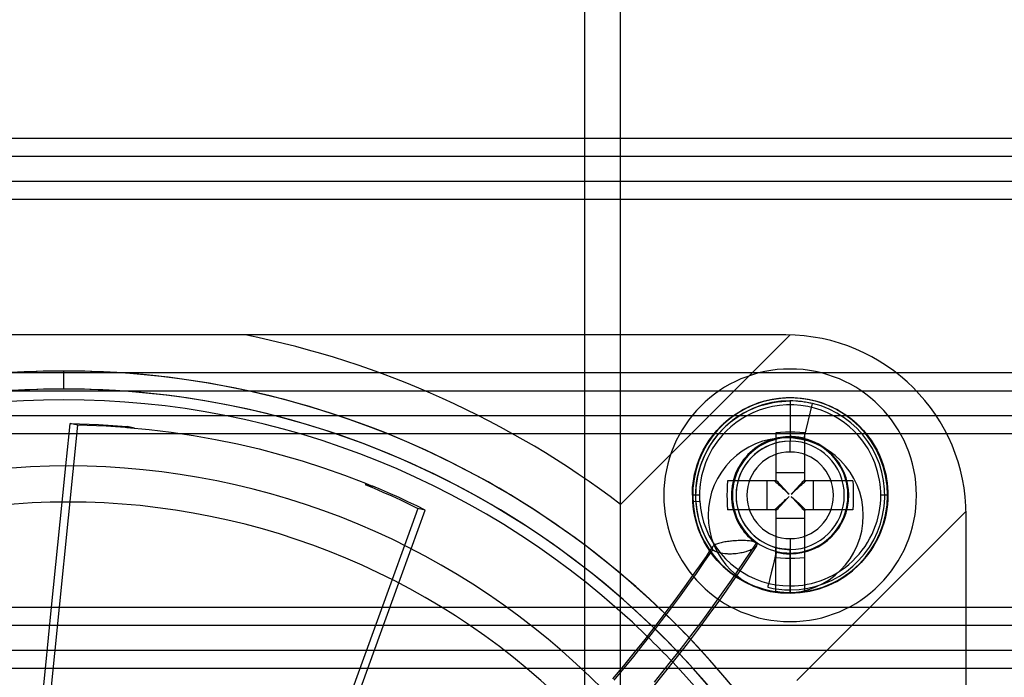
# Model space of a CAD drawing. Header units: millimetres. Extents: x -76 to 76, y -50 to 48.
# Tile 15 of 18: x -3 to 24, y 12 to 30. Entities that reach past the tile are written whole.
import ezdxf

# ---------------------------------------------------------------- set-up
doc = ezdxf.new("R2010")
doc.units = ezdxf.units.MM
doc.layers.add('MAIN-1', color=7, linetype='Continuous')
doc.layers.add('MAIN-2', color=7, linetype='Continuous')

msp = doc.modelspace()

# ---------------------------------------------------------------- linework, layer by layer
at = {"layer": 'MAIN-1'}
for p, q in [((-74.823, 26.5), (74.823, 26.5)), ((-73.5, 26), (73.5, 26)), ((73.5, 25.3), (-73.5, 25.3)), ((74.823, 24.8), (-74.823, 24.8)), ((18.077, 21.044), (-21.923, 21.044)), ((-1.923, 19.544), (-1.923, 20.044)), ((21.135, 20), (74.823, 20)), ((21.691, 19.5), (73.5, 19.5)), ((17.083, 19.069), (17.272, 19.147)), ((17.324, 19.16), (17.125, 19.083)), ((17.272, 19.147), (17.47, 19.21)), ((17.49, 19.21), (17.324, 19.16)), ((17.47, 19.21), (17.674, 19.259)), ((17.701, 19.259), (17.49, 19.21)), ((17.674, 19.259), (17.882, 19.292)), ((17.888, 19.287), (17.701, 19.259)), ((17.882, 19.292), (18.094, 19.308)), ((18.098, 19.303), (17.888, 19.287)), ((18.094, 19.308), (18.306, 19.308)), ((18.302, 19.303), (18.098, 19.303)), ((18.512, 19.287), (18.302, 19.303)), ((18.306, 19.308), (18.518, 19.292)), ((18.699, 19.259), (18.512, 19.287)), ((18.518, 19.292), (18.726, 19.259)), ((18.91, 19.21), (18.699, 19.259)), ((18.726, 19.259), (18.93, 19.21)), ((19.076, 19.16), (18.91, 19.21)), ((18.93, 19.21), (19.128, 19.147)), ((19.275, 19.083), (19.076, 19.16)), ((19.128, 19.147), (19.317, 19.069)), ((16.574, 18.768), (16.733, 18.879)), ((16.774, 18.899), (16.634, 18.806)), ((16.733, 18.879), (16.903, 18.98)), ((16.91, 18.978), (16.774, 18.899)), ((16.903, 18.98), (17.083, 19.069)), ((17.125, 19.083), (16.91, 18.978)), ((19.49, 18.978), (19.275, 19.083)), ((19.317, 19.069), (19.497, 18.98)), ((19.626, 18.899), (19.49, 18.978)), ((19.497, 18.98), (19.667, 18.879)), ((19.766, 18.806), (19.626, 18.899)), ((19.667, 18.879), (19.826, 18.768)), ((2.612, 18.8), (-6.458, 18.8)), ((16.348, 18.572), (16.206, 18.429)), ((16.291, 18.525), (16.427, 18.65)), ((16.491, 18.697), (16.348, 18.572)), ((16.427, 18.65), (16.574, 18.768)), ((16.634, 18.806), (16.491, 18.697)), ((19.909, 18.697), (19.766, 18.806)), ((19.826, 18.768), (19.973, 18.65)), ((20.052, 18.572), (19.909, 18.697)), ((19.973, 18.65), (20.109, 18.525)), ((20.194, 18.429), (20.052, 18.572)), ((73.5, 18.8), (22.249, 18.8)), ((4.64, 18.3), (-8.486, 18.3)), ((-1.867, 17.414), (-1.778, 18.3)), ((-0.175, 18.477), (0.44, 18.42)), ((0.038, 18.459), (-0.169, 18.506)), ((0.44, 18.42), (1.054, 18.347)), ((1.054, 18.347), (1.667, 18.256)), ((16.058, 18.26), (16.169, 18.394)), ((16.206, 18.429), (16.069, 18.267)), ((16.169, 18.394), (16.291, 18.525)), ((17.933, 18.342), (17.8, 18.332)), ((17.8, 18.332), (17.8, 18.134)), ((18.067, 18.348), (17.933, 18.342)), ((18.2, 18.35), (18.067, 18.348)), ((18.333, 18.348), (18.2, 18.35)), ((18.467, 18.342), (18.333, 18.348)), ((18.6, 18.332), (18.467, 18.342)), ((18.6, 18.332), (18.6, 18.134)), ((20.109, 18.525), (20.231, 18.394)), ((20.331, 18.267), (20.194, 18.429)), ((20.231, 18.394), (20.342, 18.26)), ((74.823, 18.3), (22.539, 18.3)), ((1.667, 18.256), (2.278, 18.149)), ((2.278, 18.149), (2.886, 18.025)), ((2.886, 18.025), (3.49, 17.884)), ((15.889, 18.006), (15.816, 17.879)), ((15.871, 17.986), (15.958, 18.124)), ((15.97, 18.131), (15.889, 18.006)), ((15.958, 18.124), (16.058, 18.26)), ((16.069, 18.267), (15.97, 18.131)), ((17.8, 18.134), (17.8, 17.926)), ((18.6, 18.134), (18.6, 17.926)), ((20.43, 18.131), (20.331, 18.267)), ((20.342, 18.26), (20.442, 18.124)), ((20.511, 18.006), (20.43, 18.131)), ((20.442, 18.124), (20.529, 17.986)), ((20.584, 17.879), (20.511, 18.006)), ((3.49, 17.884), (4.09, 17.726)), ((15.751, 17.75), (15.694, 17.62)), ((15.728, 17.711), (15.794, 17.848)), ((15.816, 17.879), (15.751, 17.75)), ((15.794, 17.848), (15.871, 17.986)), ((17.8, 17.926), (17.8, 17.708)), ((18.6, 17.926), (18.6, 17.708)), ((20.529, 17.986), (20.606, 17.848)), ((20.649, 17.75), (20.584, 17.879)), ((20.606, 17.848), (20.672, 17.711)), ((20.706, 17.62), (20.649, 17.75)), ((4.09, 17.726), (4.685, 17.552)), ((4.685, 17.552), (5.275, 17.362)), ((15.645, 17.49), (15.603, 17.36)), ((15.623, 17.441), (15.671, 17.575)), ((15.694, 17.62), (15.645, 17.49)), ((15.671, 17.575), (15.728, 17.711)), ((17.8, 17.708), (17.8, 17.479)), ((17.8, 17.479), (17.8, 17.242)), ((18.6, 17.708), (18.6, 17.479)), ((18.6, 17.479), (18.6, 17.242)), ((20.672, 17.711), (20.729, 17.575)), ((20.755, 17.49), (20.706, 17.62)), ((20.729, 17.575), (20.777, 17.441)), ((20.797, 17.36), (20.755, 17.49)), ((5.275, 17.362), (5.858, 17.156)), ((15.569, 17.23), (15.541, 17.101)), ((15.553, 17.182), (15.584, 17.31)), ((15.603, 17.36), (15.569, 17.23)), ((15.584, 17.31), (15.623, 17.441)), ((17.8, 17.242), (17.8, 17)), ((17.8, 17.234), (18.6, 17.234)), ((18.6, 17.242), (18.6, 17)), ((20.777, 17.441), (20.816, 17.31)), ((20.831, 17.23), (20.797, 17.36)), ((20.816, 17.31), (20.847, 17.182)), ((20.859, 17.101), (20.831, 17.23)), ((5.858, 17.156), (6.435, 16.935)), ((6.435, 16.935), (6.468, 16.921)), ((6.468, 16.921), (6.501, 16.908)), ((15.499, 16.821), (15.511, 16.937)), ((15.52, 16.973), (15.506, 16.847)), ((15.511, 16.937), (15.529, 17.058)), ((15.541, 17.101), (15.52, 16.973)), ((15.529, 17.058), (15.553, 17.182)), ((16.468, 17), (16.458, 16.867)), ((16.667, 17), (16.468, 17)), ((16.877, 17), (16.667, 17)), ((17.097, 17), (16.877, 17)), ((17.325, 17), (17.097, 17)), ((17.559, 17), (17.325, 17)), ((17.8, 17), (17.559, 17)), ((17.566, 16.2), (17.566, 17)), ((17.769, 17), (17.804, 16.968)), ((17.832, 16.996), (17.8, 17.031)), ((17.804, 16.968), (17.839, 16.935)), ((17.865, 16.961), (17.832, 16.996)), ((17.839, 16.935), (17.875, 16.902)), ((17.898, 16.925), (17.865, 16.961)), ((17.931, 16.889), (17.898, 16.925)), ((18.502, 16.925), (18.469, 16.889)), ((18.535, 16.961), (18.502, 16.925)), ((18.525, 16.902), (18.561, 16.935)), ((18.568, 16.996), (18.535, 16.961)), ((18.561, 16.935), (18.596, 16.968)), ((18.6, 17.031), (18.568, 16.996)), ((18.596, 16.968), (18.631, 17)), ((18.842, 17), (18.6, 17)), ((18.834, 17), (18.834, 16.2)), ((19.079, 17), (18.842, 17)), ((19.308, 17), (19.079, 17)), ((19.526, 17), (19.308, 17)), ((19.734, 17), (19.526, 17)), ((19.932, 17), (19.734, 17)), ((19.932, 17), (19.942, 16.867)), ((20.847, 17.182), (20.871, 17.058)), ((20.88, 16.973), (20.859, 17.101)), ((20.871, 17.058), (20.889, 16.937)), ((20.894, 16.847), (20.88, 16.973)), ((20.889, 16.937), (20.901, 16.821)), ((6.427, 16.901), (6.674, 16.798)), ((6.634, 16.854), (6.427, 16.901)), ((6.501, 16.908), (6.535, 16.894)), ((6.535, 16.894), (6.568, 16.881)), ((6.568, 16.881), (6.601, 16.867)), ((6.601, 16.867), (6.634, 16.854)), ((6.88, 16.751), (6.634, 16.854)), ((6.674, 16.798), (6.919, 16.692)), ((7.126, 16.645), (6.88, 16.751)), ((6.919, 16.692), (7.163, 16.583)), ((7.369, 16.536), (7.126, 16.645)), ((15.49, 16.6), (15.492, 16.708)), ((15.492, 16.708), (15.499, 16.821)), ((15.497, 16.722), (15.495, 16.6)), ((15.506, 16.847), (15.497, 16.722)), ((16.452, 16.733), (16.45, 16.6)), ((16.458, 16.867), (16.452, 16.733)), ((17.875, 16.902), (17.911, 16.869)), ((17.911, 16.869), (17.947, 16.835)), ((17.965, 16.852), (17.931, 16.889)), ((17.947, 16.835), (17.984, 16.801)), ((17.999, 16.816), (17.965, 16.852)), ((17.984, 16.801), (18.021, 16.767)), ((18.033, 16.778), (17.999, 16.816)), ((18.021, 16.767), (18.059, 16.733)), ((18.067, 16.741), (18.033, 16.778)), ((18.059, 16.733), (18.096, 16.698)), ((18.102, 16.704), (18.067, 16.741)), ((18.096, 16.698), (18.134, 16.663)), ((18.137, 16.666), (18.102, 16.704)), ((18.134, 16.663), (18.171, 16.629)), ((18.171, 16.629), (18.137, 16.666)), ((18.263, 16.666), (18.229, 16.629)), ((18.229, 16.629), (18.266, 16.663)), ((18.298, 16.704), (18.263, 16.666)), ((18.266, 16.663), (18.304, 16.698)), ((18.333, 16.741), (18.298, 16.704)), ((18.304, 16.698), (18.341, 16.733)), ((18.367, 16.779), (18.333, 16.741)), ((18.341, 16.733), (18.378, 16.767)), ((18.401, 16.816), (18.367, 16.779)), ((18.378, 16.767), (18.416, 16.801)), ((18.435, 16.853), (18.401, 16.816)), ((18.416, 16.801), (18.452, 16.835)), ((18.469, 16.889), (18.435, 16.853)), ((18.452, 16.835), (18.489, 16.869)), ((18.489, 16.869), (18.525, 16.902)), ((19.942, 16.867), (19.948, 16.733)), ((19.948, 16.733), (19.95, 16.6)), ((20.903, 16.722), (20.894, 16.847)), ((20.901, 16.821), (20.908, 16.708)), ((20.905, 16.6), (20.903, 16.722)), ((20.908, 16.708), (20.91, 16.6)), ((-2.261, 13.5), (-1.968, 16.414)), ((7.163, 16.583), (7.405, 16.471)), ((7.612, 16.424), (7.369, 16.536)), ((7.405, 16.471), (7.646, 16.357)), ((7.853, 16.31), (7.612, 16.424)), ((15.49, 16.6), (15.495, 16.6)), ((15.49, 16.6), (15.49, 16.586)), ((15.49, 16.586), (15.49, 16.572)), ((15.49, 16.572), (15.49, 16.557)), ((15.49, 16.557), (15.49, 16.543)), ((15.49, 16.543), (15.491, 16.529)), ((15.491, 16.529), (15.491, 16.515)), ((15.491, 16.515), (15.491, 16.501)), ((15.491, 16.501), (15.492, 16.487)), ((15.492, 16.487), (15.493, 16.472)), ((15.493, 16.472), (15.493, 16.458)), ((15.493, 16.458), (15.494, 16.444)), ((15.494, 16.444), (15.495, 16.43)), ((15.495, 16.6), (15.495, 16.576)), ((15.495, 16.576), (15.495, 16.551)), ((15.495, 16.551), (15.496, 16.527)), ((15.495, 16.43), (15.5, 16.43)), ((15.496, 16.527), (15.496, 16.503)), ((15.496, 16.503), (15.497, 16.479)), ((15.497, 16.479), (15.499, 16.454)), ((15.499, 16.454), (15.5, 16.43)), ((15.512, 16.292), (15.5, 16.43)), ((16.45, 16.6), (16.452, 16.467)), ((16.452, 16.467), (16.458, 16.333)), ((17.948, 16.366), (17.987, 16.402)), ((17.965, 16.347), (17.999, 16.384)), ((17.987, 16.402), (18.03, 16.441)), ((17.999, 16.384), (18.033, 16.421)), ((18.03, 16.441), (18.074, 16.482)), ((18.033, 16.421), (18.067, 16.459)), ((18.067, 16.459), (18.102, 16.496)), ((18.074, 16.482), (18.122, 16.525)), ((18.102, 16.496), (18.137, 16.534)), ((18.122, 16.525), (18.171, 16.571)), ((18.137, 16.534), (18.171, 16.571)), ((18.229, 16.571), (18.263, 16.534)), ((18.229, 16.571), (18.303, 16.502)), ((18.263, 16.534), (18.298, 16.496)), ((18.298, 16.496), (18.333, 16.459)), ((18.303, 16.502), (18.373, 16.439)), ((18.333, 16.459), (18.367, 16.422)), ((18.367, 16.422), (18.401, 16.384)), ((18.373, 16.439), (18.436, 16.38)), ((18.401, 16.384), (18.435, 16.348)), ((18.436, 16.38), (18.494, 16.327)), ((19.948, 16.467), (19.942, 16.333)), ((19.95, 16.6), (19.948, 16.467)), ((20.902, 16.475), (20.894, 16.349)), ((20.905, 16.6), (20.902, 16.475)), ((20.905, 16.6), (20.91, 16.6)), ((7.886, 16.239), (7.514, 15.214)), ((7.646, 16.357), (7.886, 16.239)), ((7.703, 15.119), (8.093, 16.192)), ((8.093, 16.192), (7.853, 16.31)), ((8.093, 16.192), (7.886, 16.239)), ((15.532, 16.152), (15.512, 16.292)), ((15.559, 16.011), (15.532, 16.152)), ((16.458, 16.333), (16.468, 16.2)), ((16.667, 16.2), (16.468, 16.2)), ((16.877, 16.2), (16.667, 16.2)), ((17.097, 16.2), (16.877, 16.2)), ((17.325, 16.2), (17.097, 16.2)), ((17.559, 16.2), (17.325, 16.2)), ((17.8, 16.2), (17.559, 16.2)), ((17.769, 16.2), (17.792, 16.222)), ((17.792, 16.222), (17.818, 16.246)), ((17.8, 16.169), (17.832, 16.204)), ((17.8, 16.2), (17.8, 15.959)), ((17.818, 16.246), (17.847, 16.272)), ((17.832, 16.204), (17.865, 16.239)), ((17.847, 16.272), (17.878, 16.301)), ((17.865, 16.239), (17.898, 16.275)), ((17.878, 16.301), (17.912, 16.333)), ((17.898, 16.275), (17.931, 16.311)), ((17.912, 16.333), (17.948, 16.366)), ((17.931, 16.311), (17.965, 16.347)), ((18.435, 16.348), (18.469, 16.311)), ((18.469, 16.311), (18.502, 16.275)), ((18.494, 16.327), (18.545, 16.279)), ((18.502, 16.275), (18.535, 16.239)), ((18.535, 16.239), (18.568, 16.204)), ((18.545, 16.279), (18.591, 16.237)), ((18.568, 16.204), (18.6, 16.169)), ((18.591, 16.237), (18.631, 16.2)), ((18.842, 16.2), (18.6, 16.2)), ((18.6, 16.2), (18.6, 15.959)), ((19.079, 16.2), (18.842, 16.2)), ((19.308, 16.2), (19.079, 16.2)), ((19.526, 16.2), (19.308, 16.2)), ((19.734, 16.2), (19.526, 16.2)), ((19.932, 16.2), (19.734, 16.2)), ((19.942, 16.333), (19.932, 16.2)), ((20.879, 16.221), (20.857, 16.092)), ((20.894, 16.349), (20.879, 16.221)), ((15.595, 15.87), (15.559, 16.011)), ((15.639, 15.728), (15.595, 15.87)), ((17.8, 15.966), (18.6, 15.966)), ((17.8, 15.959), (17.8, 15.725)), ((18.6, 15.959), (18.6, 15.725)), ((20.794, 15.831), (20.752, 15.701)), ((20.829, 15.961), (20.794, 15.831)), ((20.857, 16.092), (20.829, 15.961)), ((23.077, -23.956), (23.077, 16.044)), ((15.691, 15.587), (15.639, 15.728)), ((15.752, 15.448), (15.691, 15.587)), ((17.8, 15.725), (17.8, 15.497)), ((18.6, 15.725), (18.6, 15.497)), ((20.702, 15.572), (20.646, 15.444)), ((20.752, 15.701), (20.702, 15.572)), ((15.822, 15.31), (15.752, 15.448)), ((15.9, 15.176), (15.822, 15.31)), ((17.8, 15.497), (17.8, 15.277)), ((17.8, 15.277), (17.8, 15.067)), ((18.6, 15.497), (18.6, 15.277)), ((18.6, 15.277), (18.6, 15.067)), ((20.582, 15.318), (20.512, 15.195)), ((20.646, 15.444), (20.582, 15.318)), ((15.986, 15.045), (15.9, 15.176)), ((16.08, 14.919), (15.986, 15.045)), ((17.8, 14.868), (17.8, 15.154)), ((17.8, 15.067), (17.8, 14.868)), ((18.6, 15.067), (18.6, 14.868)), ((20.435, 15.075), (20.35, 14.959)), ((20.512, 15.195), (20.435, 15.075)), ((16.182, 14.798), (16.08, 14.919)), ((16.291, 14.683), (16.182, 14.798)), ((17.933, 14.858), (17.8, 14.868)), ((18.067, 14.852), (17.933, 14.858)), ((18.2, 14.85), (18.067, 14.852)), ((18.333, 14.852), (18.2, 14.85)), ((18.467, 14.858), (18.333, 14.852)), ((18.6, 14.868), (18.467, 14.858)), ((20.163, 14.739), (20.061, 14.637)), ((20.26, 14.846), (20.163, 14.739)), ((20.35, 14.959), (20.26, 14.846)), ((16.407, 14.574), (16.291, 14.683)), ((16.528, 14.473), (16.407, 14.574)), ((16.655, 14.379), (16.528, 14.473)), ((19.954, 14.54), (19.841, 14.45)), ((20.061, 14.637), (19.954, 14.54)), ((7.17, 14.268), (5.3, 9.122)), ((15.497, 14.376), (15.273, 14.063)), ((16.787, 14.293), (16.655, 14.379)), ((16.923, 14.215), (16.787, 14.293)), ((17.062, 14.146), (16.923, 14.215)), ((19.482, 14.218), (19.356, 14.154)), ((19.605, 14.288), (19.482, 14.218)), ((19.725, 14.365), (19.605, 14.288)), ((19.841, 14.45), (19.725, 14.365)), ((5.486, 9.015), (7.358, 14.171)), ((15.273, 14.063), (15.002, 13.694)), ((17.203, 14.085), (17.062, 14.146)), ((17.347, 14.033), (17.203, 14.085)), ((17.49, 13.989), (17.347, 14.033)), ((17.635, 13.954), (17.49, 13.989)), ((17.778, 13.928), (17.635, 13.954)), ((17.921, 13.909), (17.778, 13.928)), ((18.579, 13.921), (18.451, 13.906)), ((18.708, 13.943), (18.579, 13.921)), ((18.839, 13.971), (18.708, 13.943)), ((18.969, 14.006), (18.839, 13.971)), ((19.099, 14.048), (18.969, 14.006)), ((19.228, 14.098), (19.099, 14.048)), ((19.356, 14.154), (19.228, 14.098)), ((15.002, 13.694), (14.731, 13.331)), ((16.242, 13.699), (15.95, 13.295)), ((16.199, 13.728), (16.014, 13.473)), ((18.062, 13.898), (17.921, 13.909)), ((18.2, 13.895), (18.062, 13.898)), ((18.325, 13.898), (18.2, 13.895)), ((18.2, 13.89), (18.2, 13.895)), ((18.451, 13.906), (18.325, 13.898)), ((7.115, 13.5), (8.544, 13.5)), ((10.35, 13.5), (13.364, 13.5)), ((16.014, 13.473), (15.826, 13.217)), ((23.077, 13.5), (74.823, 13.5)), ((14.731, 13.331), (14.453, 12.969)), ((15.826, 13.217), (15.636, 12.961)), ((15.95, 13.295), (15.651, 12.892)), ((6.933, 13), (9.32, 13)), ((11.017, 13), (13.916, 13)), ((14.453, 12.969), (14.17, 12.606)), ((15.651, 12.892), (15.345, 12.488)), ((15.636, 12.961), (15.442, 12.705)), ((23.077, 13), (73.5, 13)), ((14.17, 12.606), (13.88, 12.243)), ((15.442, 12.705), (15.245, 12.449)), ((10.288, 12.3), (6.679, 12.3)), ((13.926, 12.3), (11.866, 12.3)), ((15.345, 12.488), (15.031, 12.085)), ((15.245, 12.449), (15.046, 12.192)), ((73.5, 12.3), (23.077, 12.3)), ((13.88, 12.243), (13.584, 11.88)), ((15.031, 12.085), (14.711, 11.681)), ((15.046, 12.192), (14.843, 11.936)), ((-2.515, 10.977), (-2.432, 11.8)), ((10.911, 11.8), (6.497, 11.8)), ((13.518, 11.8), (12.42, 11.8)), ((13.584, 11.88), (13.282, 11.517)), ((14.843, 11.936), (14.638, 11.68)), ((15.111, 11.8), (14.806, 11.8)), ((74.823, 11.8), (23.077, 11.8)), ((14.711, 11.681), (14.383, 11.278)), ((14.638, 11.68), (14.43, 11.423))]:
    msp.add_line(p, q, dxfattribs=at)
for centre, radius, start, end in [((18.077, 16.044), 5, 0, 90), ((-1.923, -3.956), 24, 90, 133.4604), ((-1.923, -3.956), 24, 46.0674, 90), ((18.2, 16.6), 3.5, 90, 270), ((18.2, 16.6), 3.5, 270, 90), ((-1.923, -3.956), 23.5, 90, 133.5932), ((-1.923, -3.956), 23.5, 45.9293, 90), ((-1.923, -3.956), 23.203, 90, 133.668), ((-1.923, -3.956), 23.203, 45.8511, 90), ((-1.8, -3.4), 20.814, 44.5825, 135.4175), ((-1.8, -3.4), 19.814, 44.3082, 135.6918), ((18.2, 16.6), 2.71, 183.5976, 270), ((18.2, 16.6), 2.71, 270, 0), ((-1.923, -3.956), 24, 317.9578, 43.6583), ((-1.923, -3.956), 23.5, 318.2015, 43.4717), ((-1.923, -3.956), 23.203, 318.3442, 43.3636)]:
    msp.add_arc(centre, radius, start, end, dxfattribs=at)
at = {"layer": 'MAIN-2'}
for p, q in [((12.5, 44), (12.5, 0.5)), ((13.5, 0.5), (13.5, 44)), ((3.102, 21.044), (3.102, 21.044)), ((13.503, 16.349), (18.196, 21.043)), ((18.077, 21.044), (18.077, 21.044)), ((18.077, 21.044), (18.077, 21.044)), ((18.196, 21.043), (18.196, 21.043)), ((-24.981, 20), (21.135, 20)), ((-1.923, 19.547), (-1.923, 20.044)), ((18.2, 20.1), (18.2, 20.1)), ((-25.537, 19.5), (21.691, 19.5)), ((-1.923, 19.547), (-1.923, 19.547)), ((-1.923, 19.544), (-1.923, 19.544)), ((-1.923, 19.247), (-1.923, 19.247)), ((17.433, 19.106), (17.17, 19.01)), ((17.392, 19.087), (17.504, 19.121)), ((17.692, 19.171), (17.433, 19.106)), ((17.504, 19.121), (17.618, 19.149)), ((17.618, 19.149), (17.733, 19.173)), ((17.943, 19.208), (17.692, 19.171)), ((17.733, 19.173), (17.849, 19.191)), ((17.849, 19.191), (17.966, 19.204)), ((18.102, 19.108), (17.906, 19.093)), ((18.184, 19.221), (17.943, 19.208)), ((17.966, 19.204), (18.083, 19.212)), ((18.083, 19.212), (18.2, 19.215)), ((18.298, 19.108), (18.102, 19.108)), ((18.411, 19.212), (18.184, 19.221)), ((18.2, 19.3), (18.2, 19.3)), ((18.2, 19.215), (18.2, 18.221)), ((18.494, 19.093), (18.298, 19.108)), ((18.624, 19.186), (18.411, 19.212)), ((18.586, 18.18), (18.822, 19.146)), ((18.822, 19.146), (18.624, 19.186)), ((18.821, 19.14), (18.822, 19.146)), ((16.909, 18.881), (16.654, 18.717)), ((16.76, 18.782), (16.859, 18.845)), ((16.859, 18.845), (16.961, 18.903)), ((17.17, 19.01), (16.909, 18.881)), ((16.961, 18.903), (17.065, 18.956)), ((17.165, 18.887), (16.998, 18.804)), ((17.065, 18.956), (17.172, 19.005)), ((17.341, 18.959), (17.165, 18.887)), ((17.172, 19.005), (17.281, 19.048)), ((17.281, 19.048), (17.392, 19.087)), ((17.524, 19.018), (17.341, 18.959)), ((17.712, 19.063), (17.524, 19.018)), ((17.906, 19.093), (17.712, 19.063)), ((18.688, 19.063), (18.494, 19.093)), ((18.876, 19.018), (18.688, 19.063)), ((19.059, 18.959), (18.876, 19.018)), ((19.235, 18.887), (19.059, 18.959)), ((19.402, 18.804), (19.235, 18.887)), ((-1.778, 18.3), (-1.749, 18.588)), ((-1.749, 18.588), (-1.485, 18.582)), ((-1.542, 18.541), (-1.749, 18.588)), ((-1.485, 18.582), (-1.222, 18.573)), ((-1.222, 18.573), (-0.958, 18.561)), ((-0.958, 18.561), (-0.695, 18.546)), ((22.249, 18.8), (2.612, 18.8)), ((16.393, 18.49), (16.48, 18.569)), ((16.654, 18.717), (16.414, 18.518)), ((16.48, 18.569), (16.57, 18.644)), ((16.694, 18.608), (16.557, 18.498)), ((16.57, 18.644), (16.663, 18.715)), ((16.663, 18.715), (16.76, 18.782)), ((16.841, 18.711), (16.694, 18.608)), ((16.998, 18.804), (16.841, 18.711)), ((19.559, 18.711), (19.402, 18.804)), ((19.706, 18.608), (19.559, 18.711)), ((19.843, 18.498), (19.706, 18.608)), ((-1.542, 18.541), (-2.804, 6.006)), ((-1.278, 18.535), (-1.542, 18.541)), ((-1.015, 18.526), (-1.278, 18.535)), ((-0.751, 18.514), (-1.015, 18.526)), ((-0.488, 18.499), (-0.751, 18.514)), ((-0.695, 18.546), (-0.432, 18.528)), ((-0.225, 18.48), (-0.488, 18.499)), ((-0.432, 18.528), (-0.169, 18.506)), ((0.038, 18.459), (-0.225, 18.48)), ((22.539, 18.3), (4.64, 18.3)), ((16.194, 18.287), (16.001, 18.026)), ((16.156, 18.23), (16.231, 18.32)), ((16.414, 18.518), (16.194, 18.287)), ((16.231, 18.32), (16.31, 18.407)), ((16.31, 18.407), (16.393, 18.49)), ((16.432, 18.383), (16.318, 18.262)), ((16.557, 18.498), (16.432, 18.383)), ((19.968, 18.383), (19.843, 18.498)), ((20.082, 18.262), (19.968, 18.383)), ((16.001, 18.026), (15.841, 17.742)), ((15.955, 17.941), (16.018, 18.04)), ((16.018, 18.04), (16.085, 18.137)), ((16.124, 18.011), (16.043, 17.884)), ((16.085, 18.137), (16.156, 18.23)), ((16.216, 18.138), (16.124, 18.011)), ((16.318, 18.262), (16.216, 18.138)), ((17.43, 18.033), (17.359, 17.992)), ((17.458, 18.018), (17.37, 17.968)), ((17.502, 18.069), (17.43, 18.033)), ((17.551, 18.063), (17.458, 18.018)), ((17.574, 18.102), (17.502, 18.069)), ((17.644, 18.1), (17.551, 18.063)), ((17.647, 18.13), (17.574, 18.102)), ((17.734, 18.131), (17.644, 18.1)), ((17.719, 18.154), (17.647, 18.13)), ((17.79, 18.174), (17.719, 18.154)), ((17.825, 18.156), (17.734, 18.131)), ((17.861, 18.191), (17.79, 18.174)), ((17.917, 18.175), (17.825, 18.156)), ((17.932, 18.204), (17.861, 18.191)), ((18.01, 18.189), (17.917, 18.175)), ((18.001, 18.214), (17.932, 18.204)), ((18.069, 18.221), (18.001, 18.214)), ((18.105, 18.197), (18.01, 18.189)), ((18.135, 18.225), (18.069, 18.221)), ((18.077, 18.194), (18.077, 18.194)), ((18.2, 18.2), (18.105, 18.197)), ((18.2, 18.227), (18.135, 18.225)), ((18.2, 18.221), (18.2, 18.227)), ((18.2, 18.2), (18.2, 18.1)), ((18.295, 18.197), (18.2, 18.2)), ((18.2, 18.1), (18.2, 18.1)), ((18.2, 17.8), (18.2, 18.1)), ((18.2, 18.1), (18.2, 18.1)), ((18.2, 18.1), (18.2, 18.1)), ((18.389, 18.189), (18.295, 18.197)), ((18.482, 18.175), (18.389, 18.189)), ((18.574, 18.156), (18.482, 18.175)), ((18.665, 18.131), (18.574, 18.156)), ((18.755, 18.1), (18.665, 18.131)), ((18.848, 18.063), (18.755, 18.1)), ((18.941, 18.018), (18.848, 18.063)), ((19.03, 17.969), (18.941, 18.018)), ((20.184, 18.138), (20.082, 18.262)), ((20.276, 18.011), (20.184, 18.138)), ((20.357, 17.884), (20.276, 18.011)), ((15.841, 17.742), (15.717, 17.439)), ((15.795, 17.628), (15.844, 17.735)), ((15.844, 17.735), (15.897, 17.839)), ((15.897, 17.839), (15.955, 17.941)), ((15.972, 17.756), (15.91, 17.629)), ((16.043, 17.884), (15.972, 17.756)), ((17.089, 17.788), (17.027, 17.727)), ((17.125, 17.785), (17.05, 17.713)), ((17.154, 17.846), (17.089, 17.788)), ((17.203, 17.852), (17.125, 17.785)), ((17.221, 17.899), (17.154, 17.846)), ((17.284, 17.913), (17.203, 17.852)), ((17.289, 17.948), (17.221, 17.899)), ((17.37, 17.968), (17.284, 17.913)), ((17.359, 17.992), (17.289, 17.948)), ((19.115, 17.913), (19.03, 17.969)), ((19.197, 17.852), (19.115, 17.913)), ((19.275, 17.785), (19.197, 17.852)), ((19.35, 17.713), (19.275, 17.785)), ((20.428, 17.756), (20.357, 17.884)), ((20.49, 17.629), (20.428, 17.756)), ((15.713, 17.408), (15.752, 17.519)), ((15.752, 17.519), (15.795, 17.628)), ((15.858, 17.503), (15.814, 17.379)), ((15.91, 17.629), (15.858, 17.503)), ((16.858, 17.473), (16.806, 17.386)), ((16.859, 17.521), (16.811, 17.446)), ((16.917, 17.556), (16.858, 17.473)), ((16.912, 17.593), (16.859, 17.521)), ((16.968, 17.662), (16.912, 17.593)), ((16.981, 17.636), (16.917, 17.556)), ((17.027, 17.727), (16.968, 17.662)), ((17.05, 17.713), (16.981, 17.636)), ((19.419, 17.637), (19.35, 17.713)), ((19.483, 17.557), (19.419, 17.637)), ((19.541, 17.473), (19.483, 17.557)), ((19.594, 17.386), (19.541, 17.473)), ((20.542, 17.503), (20.49, 17.629)), ((20.586, 17.379), (20.542, 17.503)), ((-1.968, 16.414), (-1.867, 17.414)), ((15.717, 17.439), (15.632, 17.125)), ((15.651, 17.182), (15.679, 17.296)), ((15.679, 17.296), (15.713, 17.408)), ((15.777, 17.258), (15.748, 17.139)), ((15.814, 17.379), (15.777, 17.258)), ((16.69, 17.204), (16.659, 17.12)), ((16.717, 17.2), (16.684, 17.11)), ((16.726, 17.287), (16.69, 17.204)), ((16.759, 17.295), (16.717, 17.2)), ((16.766, 17.368), (16.726, 17.287)), ((16.806, 17.386), (16.759, 17.295)), ((16.811, 17.446), (16.766, 17.368)), ((19.641, 17.296), (19.594, 17.386)), ((19.683, 17.201), (19.641, 17.296)), ((19.716, 17.111), (19.683, 17.201)), ((20.623, 17.258), (20.586, 17.379)), ((20.652, 17.139), (20.623, 17.258)), ((15.632, 17.125), (15.587, 16.808)), ((15.596, 16.834), (15.609, 16.951)), ((15.609, 16.951), (15.627, 17.067)), ((15.627, 17.067), (15.651, 17.182)), ((15.709, 16.913), (15.698, 16.805)), ((15.726, 17.024), (15.709, 16.913)), ((15.748, 17.139), (15.726, 17.024)), ((16.611, 16.948), (16.595, 16.861)), ((16.633, 17.034), (16.611, 16.948)), ((16.634, 16.929), (16.617, 16.836)), ((16.659, 17.12), (16.633, 17.034)), ((16.656, 17.02), (16.634, 16.929)), ((16.684, 17.11), (16.656, 17.02)), ((17.8, 17), (17.8, 17)), ((18.6, 17), (18.6, 17)), ((19.744, 17.021), (19.716, 17.111)), ((19.766, 16.929), (19.744, 17.021)), ((19.783, 16.837), (19.766, 16.929)), ((20.674, 17.024), (20.652, 17.139)), ((20.691, 16.913), (20.674, 17.024)), ((20.702, 16.805), (20.691, 16.913)), ((15.587, 16.808), (15.581, 16.494)), ((15.585, 16.6), (15.588, 16.717)), ((15.588, 16.717), (15.596, 16.834)), ((15.692, 16.7), (15.69, 16.6)), ((15.698, 16.805), (15.692, 16.7)), ((16.576, 16.686), (16.573, 16.6)), ((16.583, 16.773), (16.576, 16.686)), ((16.595, 16.861), (16.583, 16.773)), ((16.606, 16.743), (16.601, 16.648)), ((16.601, 16.648), (16.601, 16.552)), ((16.617, 16.836), (16.606, 16.743)), ((19.794, 16.743), (19.783, 16.837)), ((19.799, 16.648), (19.794, 16.743)), ((19.799, 16.552), (19.799, 16.648)), ((20.708, 16.7), (20.702, 16.805)), ((20.71, 16.6), (20.708, 16.7)), ((15.69, 16.6), (15.49, 16.6)), ((15.495, 16.43), (15.695, 16.442)), ((15.581, 16.494), (15.611, 16.191)), ((15.589, 16.452), (15.585, 16.6)), ((15.602, 16.304), (15.589, 16.452)), ((15.69, 16.6), (15.69, 16.577)), ((15.69, 16.577), (15.69, 16.555)), ((15.69, 16.555), (15.691, 16.532)), ((15.691, 16.532), (15.691, 16.51)), ((15.691, 16.51), (15.692, 16.487)), ((15.692, 16.487), (15.693, 16.465)), ((15.693, 16.465), (15.695, 16.442)), ((15.695, 16.442), (15.715, 16.244)), ((16.573, 16.6), (16.576, 16.505)), ((16.576, 16.505), (16.584, 16.412)), ((16.584, 16.412), (16.597, 16.322)), ((16.601, 16.552), (16.606, 16.457)), ((16.606, 16.457), (16.617, 16.363)), ((19.783, 16.364), (19.794, 16.457)), ((19.794, 16.457), (19.799, 16.552)), ((20.686, 16.248), (20.7, 16.367)), ((20.7, 16.367), (20.708, 16.484)), ((20.708, 16.484), (20.71, 16.6)), ((20.91, 16.6), (20.71, 16.6)), ((13.503, 16.349), (13.503, 16.349)), ((15.623, 16.158), (15.602, 16.304)), ((15.611, 16.191), (15.673, 15.904)), ((15.652, 16.013), (15.623, 16.158)), ((15.715, 16.244), (15.751, 16.048)), ((16.597, 16.322), (16.615, 16.233)), ((16.615, 16.233), (16.637, 16.148)), ((16.617, 16.363), (16.634, 16.271)), ((16.634, 16.271), (16.656, 16.179)), ((16.637, 16.148), (16.664, 16.065)), ((16.656, 16.179), (16.684, 16.089)), ((17.8, 16.2), (17.8, 16.2)), ((18.382, 11.47), (23.076, 16.164)), ((18.6, 16.2), (18.6, 16.2)), ((19.716, 16.09), (19.744, 16.18)), ((19.744, 16.18), (19.766, 16.271)), ((19.766, 16.271), (19.783, 16.364)), ((20.639, 16.007), (20.666, 16.128)), ((20.666, 16.128), (20.686, 16.248)), ((23.076, 16.164), (23.076, 16.164)), ((15.689, 15.869), (15.652, 16.013)), ((15.673, 15.904), (15.763, 15.636)), ((15.735, 15.728), (15.689, 15.869)), ((15.751, 16.048), (15.802, 15.856)), ((15.802, 15.856), (15.869, 15.668)), ((16.664, 16.065), (16.694, 15.986)), ((16.684, 16.089), (16.717, 15.999)), ((16.694, 15.986), (16.727, 15.909)), ((16.717, 15.999), (16.759, 15.904)), ((16.727, 15.909), (16.763, 15.837)), ((16.759, 15.904), (16.806, 15.814)), ((16.763, 15.837), (16.802, 15.768)), ((19.594, 15.814), (19.641, 15.905)), ((19.641, 15.905), (19.683, 16)), ((19.683, 16), (19.716, 16.09)), ((20.568, 15.766), (20.607, 15.887)), ((20.607, 15.887), (20.639, 16.007)), ((23.077, 16.044), (23.077, 16.044)), ((23.077, 16.044), (23.077, 16.044)), ((15.788, 15.59), (15.735, 15.728)), ((15.763, 15.636), (15.875, 15.39)), ((15.849, 15.455), (15.788, 15.59)), ((15.869, 15.668), (15.95, 15.486)), ((16.802, 15.768), (16.843, 15.703)), ((16.806, 15.814), (16.859, 15.727)), ((16.843, 15.703), (16.886, 15.641)), ((16.859, 15.727), (16.917, 15.643)), ((16.886, 15.641), (16.93, 15.583)), ((16.917, 15.643), (16.981, 15.563)), ((16.93, 15.583), (16.976, 15.529)), ((16.981, 15.563), (17.05, 15.487)), ((19.35, 15.487), (19.419, 15.564)), ((19.419, 15.564), (19.483, 15.644)), ((19.483, 15.644), (19.542, 15.727)), ((19.542, 15.727), (19.594, 15.814)), ((20.47, 15.527), (20.522, 15.646)), ((20.522, 15.646), (20.568, 15.766)), ((15.917, 15.324), (15.849, 15.455)), ((15.875, 15.39), (16.005, 15.168)), ((15.993, 15.197), (15.917, 15.324)), ((15.95, 15.486), (16.046, 15.312)), ((16.046, 15.312), (16.155, 15.145)), ((16.249, 15.276), (16.215, 15.266)), ((16.285, 15.285), (16.249, 15.276)), ((16.321, 15.293), (16.285, 15.285)), ((16.357, 15.3), (16.321, 15.293)), ((16.394, 15.307), (16.357, 15.3)), ((16.431, 15.313), (16.394, 15.307)), ((16.468, 15.318), (16.431, 15.313)), ((16.506, 15.324), (16.468, 15.318)), ((16.545, 15.328), (16.506, 15.324)), ((16.579, 15.332), (16.545, 15.328)), ((16.61, 15.335), (16.579, 15.332)), ((16.643, 15.337), (16.61, 15.335)), ((16.679, 15.34), (16.643, 15.337)), ((16.717, 15.342), (16.679, 15.34)), ((16.757, 15.344), (16.717, 15.342)), ((16.799, 15.345), (16.757, 15.344)), ((16.842, 15.346), (16.799, 15.345)), ((16.877, 15.346), (16.842, 15.346)), ((16.919, 15.345), (16.877, 15.346)), ((16.967, 15.344), (16.919, 15.345)), ((17.013, 15.342), (16.967, 15.344)), ((16.976, 15.529), (17.022, 15.478)), ((17.044, 15.34), (17.013, 15.342)), ((17.022, 15.478), (17.07, 15.43)), ((17.075, 15.337), (17.044, 15.34)), ((17.05, 15.487), (17.125, 15.415)), ((17.07, 15.43), (17.118, 15.385)), ((17.11, 15.332), (17.075, 15.337)), ((17.259, 15.279), (17.09, 15.021)), ((17.142, 15.326), (17.11, 15.332)), ((17.118, 15.385), (17.166, 15.344)), ((17.125, 15.415), (17.203, 15.348)), ((17.17, 15.32), (17.142, 15.326)), ((17.166, 15.344), (17.214, 15.306)), ((17.194, 15.313), (17.17, 15.32)), ((17.214, 15.306), (17.194, 15.313)), ((17.203, 15.348), (17.285, 15.287)), ((17.259, 15.279), (17.269, 15.268)), ((17.285, 15.287), (17.37, 15.231)), ((18.2, 15.4), (18.2, 15.1)), ((19.03, 15.232), (19.116, 15.287)), ((19.116, 15.287), (19.197, 15.348)), ((19.197, 15.348), (19.275, 15.415)), ((19.275, 15.415), (19.35, 15.487)), ((20.274, 15.185), (20.345, 15.296)), ((20.345, 15.296), (20.411, 15.411)), ((20.411, 15.411), (20.47, 15.527)), ((7.514, 15.214), (7.17, 14.268)), ((7.358, 14.171), (7.703, 15.119)), ((15.831, 14.764), (16.056, 15.094)), ((15.959, 15.04), (15.869, 14.908)), ((16.049, 15.173), (15.959, 15.04)), ((16.076, 15.074), (15.993, 15.197)), ((16.005, 15.168), (16.05, 15.101)), ((16.039, 15.15), (16.038, 15.138)), ((16.038, 15.138), (16.039, 15.126)), ((16.043, 15.162), (16.039, 15.15)), ((16.039, 15.126), (16.043, 15.113)), ((16.049, 15.173), (16.043, 15.162)), ((16.043, 15.113), (16.05, 15.101)), ((16.06, 15.186), (16.049, 15.173)), ((16.072, 15.198), (16.06, 15.186)), ((16.088, 15.21), (16.072, 15.198)), ((16.095, 15.061), (16.076, 15.074)), ((16.107, 15.222), (16.088, 15.21)), ((16.119, 15.048), (16.095, 15.061)), ((16.13, 15.234), (16.107, 15.222)), ((16.146, 15.036), (16.119, 15.048)), ((16.155, 15.245), (16.13, 15.234)), ((16.177, 15.024), (16.146, 15.036)), ((16.184, 15.256), (16.155, 15.245)), ((16.155, 15.145), (16.276, 14.987)), ((16.212, 15.012), (16.177, 15.024)), ((16.215, 15.266), (16.184, 15.256)), ((16.251, 15.003), (16.212, 15.012)), ((16.293, 14.994), (16.251, 15.003)), ((16.835, 15.003), (16.794, 14.995)), ((16.873, 15.011), (16.835, 15.003)), ((16.907, 15.019), (16.873, 15.011)), ((16.939, 15.027), (16.907, 15.019)), ((17.09, 15.021), (16.918, 14.763)), ((16.968, 15.035), (16.939, 15.027)), ((16.994, 15.043), (16.968, 15.035)), ((17.017, 15.051), (16.994, 15.043)), ((17.05, 15.062), (17.017, 15.051)), ((17.084, 15.076), (17.05, 15.062)), ((17.115, 15.09), (17.084, 15.076)), ((17.265, 15.2), (17.101, 14.949)), ((17.143, 15.104), (17.115, 15.09)), ((17.168, 15.118), (17.143, 15.104)), ((17.191, 15.132), (17.168, 15.118)), ((17.21, 15.145), (17.191, 15.132)), ((17.226, 15.158), (17.21, 15.145)), ((17.24, 15.171), (17.226, 15.158)), ((17.254, 15.185), (17.24, 15.171)), ((17.264, 15.199), (17.254, 15.185)), ((17.272, 15.214), (17.264, 15.199)), ((17.269, 15.268), (17.275, 15.255)), ((17.277, 15.229), (17.272, 15.214)), ((17.275, 15.255), (17.278, 15.242)), ((17.278, 15.242), (17.277, 15.229)), ((17.37, 15.231), (17.459, 15.181)), ((17.459, 15.181), (17.552, 15.137)), ((17.552, 15.137), (17.645, 15.1)), ((17.645, 15.1), (17.735, 15.069)), ((17.735, 15.069), (17.826, 15.044)), ((17.856, 15.14), (17.8, 15.154)), ((17.815, 15.025), (17.808, 14.996)), ((17.826, 15.044), (17.918, 15.025)), ((17.912, 15.128), (17.856, 15.14)), ((17.97, 15.118), (17.912, 15.128)), ((17.918, 15.025), (18.011, 15.011)), ((18.027, 15.11), (17.97, 15.118)), ((18.011, 15.011), (18.105, 15.003)), ((18.085, 15.104), (18.027, 15.11)), ((18.142, 15.101), (18.085, 15.104)), ((18.105, 15.003), (18.2, 15)), ((18.2, 15.1), (18.142, 15.101)), ((18.2, 15), (18.2, 15.1)), ((18.2, 15.1), (18.2, 15.1)), ((18.2, 15.1), (18.2, 15.1)), ((18.2, 15.1), (18.2, 13.9)), ((18.2, 15), (18.295, 15.003)), ((18.295, 15.003), (18.39, 15.011)), ((18.39, 15.011), (18.483, 15.025)), ((18.483, 15.025), (18.575, 15.044)), ((18.575, 15.044), (18.666, 15.069)), ((18.6, 15.154), (18.6, 13.93)), ((18.666, 15.069), (18.756, 15.1)), ((18.756, 15.1), (18.849, 15.137)), ((18.849, 15.137), (18.942, 15.182)), ((18.942, 15.182), (19.03, 15.232)), ((20.112, 14.973), (20.195, 15.077)), ((20.195, 15.077), (20.274, 15.185)), ((15.603, 14.435), (15.831, 14.764)), ((15.777, 14.775), (15.685, 14.642)), ((15.869, 14.908), (15.777, 14.775)), ((16.276, 14.987), (16.41, 14.84)), ((16.339, 14.987), (16.293, 14.994)), ((16.389, 14.981), (16.339, 14.987)), ((16.442, 14.976), (16.389, 14.981)), ((16.41, 14.84), (16.555, 14.703)), ((16.462, 14.975), (16.443, 14.976)), ((16.485, 14.974), (16.462, 14.975)), ((16.512, 14.973), (16.485, 14.974)), ((16.543, 14.973), (16.512, 14.973)), ((16.577, 14.974), (16.543, 14.973)), ((16.616, 14.975), (16.577, 14.974)), ((16.657, 14.978), (16.616, 14.975)), ((16.703, 14.983), (16.657, 14.978)), ((16.751, 14.989), (16.703, 14.983)), ((16.918, 14.763), (16.743, 14.505)), ((16.794, 14.995), (16.751, 14.989)), ((17.101, 14.949), (16.935, 14.699)), ((17.756, 14.783), (17.717, 14.624)), ((17.788, 14.912), (17.756, 14.783)), ((17.808, 14.996), (17.788, 14.912)), ((17.8, 13.93), (17.8, 14.868)), ((18.2, 14.979), (18.2, 13.979)), ((18.2, 13.979), (18.2, 14.979)), ((19.827, 14.688), (19.927, 14.778)), ((19.927, 14.778), (20.022, 14.873)), ((20.022, 14.873), (20.112, 14.973)), ((15.591, 14.509), (15.497, 14.376)), ((15.685, 14.642), (15.591, 14.509)), ((16.555, 14.703), (16.711, 14.579)), ((16.743, 14.505), (16.565, 14.246)), ((16.711, 14.579), (16.876, 14.467)), ((16.935, 14.699), (16.766, 14.449)), ((16.876, 14.467), (17.049, 14.369)), ((17.717, 14.624), (17.676, 14.456)), ((19.504, 14.455), (19.615, 14.526)), ((19.615, 14.526), (19.723, 14.605)), ((19.723, 14.605), (19.827, 14.688)), ((15.369, 14.106), (15.603, 14.435)), ((16.565, 14.246), (16.384, 13.988)), ((16.594, 14.199), (16.419, 13.949)), ((16.766, 14.449), (16.594, 14.199)), ((17.049, 14.369), (17.23, 14.285)), ((17.23, 14.285), (17.416, 14.215)), ((17.416, 14.215), (17.608, 14.161)), ((17.638, 14.298), (17.606, 14.168)), ((17.676, 14.456), (17.638, 14.298)), ((18.793, 14.161), (18.913, 14.193)), ((18.913, 14.193), (19.034, 14.232)), ((19.034, 14.232), (19.154, 14.278)), ((19.154, 14.278), (19.273, 14.33)), ((19.273, 14.33), (19.389, 14.389)), ((19.389, 14.389), (19.504, 14.455)), ((15.131, 13.778), (15.369, 14.106)), ((16.384, 13.988), (16.199, 13.728)), ((16.419, 13.949), (16.242, 13.699)), ((17.585, 14.084), (17.578, 14.054)), ((17.606, 14.168), (17.585, 14.084)), ((17.608, 14.161), (17.803, 14.121)), ((17.857, 13.922), (17.8, 13.93)), ((17.803, 14.121), (18.001, 14.098)), ((17.914, 13.915), (17.857, 13.922)), ((17.971, 13.91), (17.914, 13.915)), ((18.001, 14.098), (18.2, 14.09)), ((18.2, 14.09), (18.316, 14.092)), ((18.2, 13.89), (18.2, 14.09)), ((18.316, 14.092), (18.433, 14.1)), ((18.433, 14.1), (18.552, 14.114)), ((18.552, 14.114), (18.672, 14.134)), ((18.672, 14.134), (18.793, 14.161)), ((14.888, 13.449), (15.131, 13.778)), ((18.028, 13.905), (17.971, 13.91)), ((18.085, 13.902), (18.028, 13.905)), ((18.077, 13.894), (18.077, 13.894)), ((18.143, 13.901), (18.085, 13.902)), ((18.2, 13.9), (18.143, 13.901)), ((-16.12, 13.5), (7.115, 13.5)), ((-2.432, 11.8), (-2.261, 13.5)), ((8.544, 13.5), (10.35, 13.5)), ((13.364, 13.5), (23.077, 13.5)), ((14.64, 13.121), (14.888, 13.449)), ((14.387, 12.793), (14.64, 13.121)), ((18.2, 13.1), (18.2, 13.1)), ((-16.714, 13), (6.933, 13)), ((9.32, 13), (11.017, 13)), ((13.916, 13), (23.077, 13)), ((14.129, 12.465), (14.387, 12.793)), ((6.679, 12.3), (-17.48, 12.3)), ((11.866, 12.3), (10.288, 12.3)), ((13.866, 12.137), (14.129, 12.465)), ((23.077, 12.3), (13.926, 12.3)), ((13.598, 11.809), (13.866, 12.137)), ((6.497, 11.8), (-18.406, 11.8)), ((12.42, 11.8), (10.911, 11.8)), ((13.325, 11.481), (13.598, 11.809)), ((14.806, 11.8), (13.518, 11.8)), ((23.077, 11.8), (15.111, 11.8))]:
    msp.add_line(p, q, dxfattribs=at)
for centre, radius, start, end in [((-1.923, -3.956), 25.5, 52.7756, 78.6351), ((-1.923, -3.956), 24, 90, 145.2198), ((-1.923, -3.956), 24, 34.7802, 90), ((-1.923, -3.956), 23.502, 90, 145.1183), ((-1.923, -3.956), 23.502, 34.8817, 90), ((18.2, 16.6), 2.7, 90, 261.4804), ((18.2, 16.6), 2.7, 270, 90), ((18.2, 16.6), 2.615, 76.2713, 90), ((18.2, 16.6), 2.621, 270, 76.2713), ((18.077, 16.044), 2.15, 90, 270), ((18.2, 16.6), 1.621, 90, 234.0925), ((18.2, 16.6), 1.5, 90, 270), ((18.2, 16.6), 1.5, 90, 254.534), ((18.077, 16.044), 2.15, 270, 90), ((18.2, 16.6), 1.627, 76.2713, 90), ((18.2, 16.6), 1.621, 270, 90), ((18.2, 16.6), 1.5, 270, 90), ((18.2, 16.6), 1.5, 270, 90), ((18.2, 16.6), 1.2, 90, 270), ((18.2, 16.6), 1.2, 270, 90), ((18.2, 16.6), 1.621, 256.2713, 270), ((18.2, 16.6), 1.5, 258.75, 270), ((18.2, 16.6), 2.621, 256.2713, 270), ((-1.923, -3.956), 24, 43.6583, 46.0674), ((-1.923, -3.956), 23.5, 43.4717, 45.9293), ((-1.923, -3.956), 23.203, 43.3636, 45.8511)]:
    msp.add_arc(centre, radius, start, end, dxfattribs=at)

doc.saveas('drawing.dxf')
